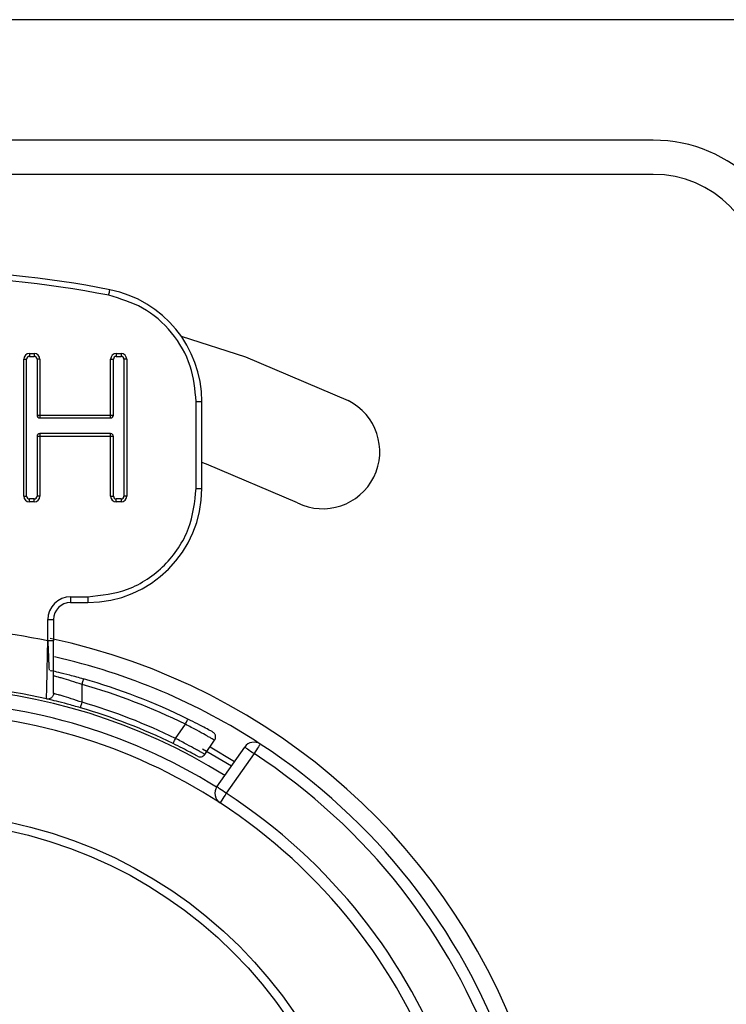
# Model space of a CAD drawing. Header units: millimetres. Extents: x 0 to 844, y -2 to 552.
# Tile 56 of 65: x 773.35 to 779.54, y 176.03 to 184.66. Entities that reach past the tile are written whole.
import ezdxf

# ---------------------------------------------------------------- set-up
doc = ezdxf.new("R2010")
doc.units = ezdxf.units.MM

msp = doc.modelspace()

# ---------------------------------------------------------------- linework, layer by layer
at = {"color": 7, "linetype": 'Continuous', "lineweight": 25}
for p, q in [((786.2219, 184.6645), (566.2219, 184.6645)), ((778.9041, 183.6083), (653.0218, 183.6083)), ((778.9041, 183.3083), (653.0218, 183.3083)), ((773.437, 181.7376), (773.4784, 181.7376)), ((773.437, 181.7376), (773.437, 181.7126)), ((773.437, 181.7126), (773.4784, 181.7126)), ((773.4784, 181.7376), (773.4784, 181.7126)), ((774.1984, 181.7376), (774.2398, 181.7376)), ((774.1984, 181.7376), (774.1984, 181.7126)), ((774.1984, 181.7126), (774.2398, 181.7126)), ((774.2398, 181.7376), (774.2398, 181.7126)), ((773.387, 180.4876), (773.387, 181.6876)), ((773.387, 181.6876), (773.412, 181.6876)), ((773.412, 180.4876), (773.412, 181.6876)), ((773.5284, 181.6876), (773.5034, 181.6876)), ((773.5034, 181.6876), (773.5034, 181.1983)), ((773.5284, 181.6876), (773.5284, 181.1983)), ((774.1484, 181.1983), (774.1484, 181.6876)), ((774.1484, 181.6876), (774.1734, 181.6876)), ((774.1734, 181.1983), (774.1734, 181.6876)), ((774.2898, 181.6876), (774.2648, 181.6876)), ((774.2648, 181.6876), (774.2648, 180.4876)), ((774.2898, 181.6876), (774.2898, 180.4876)), ((774.8979, 180.5551), (774.8979, 181.316)), ((774.8979, 181.316), (774.9479, 181.316)), ((774.9479, 180.5551), (774.9479, 181.316)), ((773.5034, 181.1983), (773.5284, 181.1983)), ((773.5284, 181.1983), (774.1484, 181.1983)), ((773.5284, 181.1983), (773.5284, 181.1733)), ((774.1484, 181.1733), (774.1484, 181.1983)), ((774.1484, 181.1983), (774.1734, 181.1983)), ((773.5284, 181.1733), (774.1484, 181.1733)), ((773.5284, 181.0363), (773.5284, 181.0113)), ((774.1484, 181.0363), (773.5284, 181.0363)), ((774.1484, 181.0113), (774.1484, 181.0363)), ((773.5284, 181.0113), (773.5034, 181.0113)), ((773.5034, 181.0113), (773.5034, 180.4876)), ((773.5284, 181.0113), (773.5284, 180.4876)), ((774.1484, 181.0113), (773.5284, 181.0113)), ((774.1484, 180.4876), (774.1484, 181.0113)), ((774.1734, 181.0113), (774.1484, 181.0113)), ((774.1734, 180.4876), (774.1734, 181.0113)), ((774.8979, 180.5551), (774.9479, 180.5551)), ((773.387, 180.4876), (773.412, 180.4876)), ((773.437, 180.4376), (773.437, 180.4626)), ((773.4784, 180.4626), (773.437, 180.4626)), ((773.4784, 180.4376), (773.437, 180.4376)), ((773.4784, 180.4376), (773.4784, 180.4626)), ((773.5284, 180.4876), (773.5034, 180.4876)), ((774.1484, 180.4876), (774.1734, 180.4876)), ((774.1984, 180.4376), (774.1984, 180.4626)), ((774.2398, 180.4626), (774.1984, 180.4626)), ((774.2398, 180.4376), (774.1984, 180.4376)), ((774.2398, 180.4626), (774.2398, 180.4376)), ((774.2898, 180.4876), (774.2648, 180.4876)), ((773.7979, 179.6051), (773.9479, 179.6051)), ((773.7979, 179.6051), (773.7979, 179.5551)), ((773.7979, 179.5551), (773.9479, 179.5551)), ((773.9479, 179.6051), (773.9479, 179.5551)), ((773.5979, 179.2187), (773.5979, 179.4051)), ((773.5979, 179.4051), (773.6479, 179.4051)), ((773.6479, 179.4051), (773.6479, 179.2187)), ((773.6179, 178.9577), (773.6185, 178.9579)), ((773.6193, 178.9581), (773.6329, 178.9553)), ((773.8979, 178.6803), (773.8979, 178.8363)), ((774.7172, 178.3634), (774.8043, 178.4878)), ((774.9733, 178.2235), (775.0598, 178.3471)), ((775.2064, 178.1206), (774.953, 178.2694)), ((775.0195, 178.2896), (775.2351, 178.1616)), ((775.0797, 177.9396), (775.3236, 178.2879)), ((775.4055, 178.2306), (775.1616, 177.8823))]:
    msp.add_line(p, q, dxfattribs=at)
at = {"color": 7, "linetype": 'Continuous', "lineweight": 25, "flags": 128}
for points in [[(774.1318, 182.248), (774.1337, 182.2576), (774.1355, 182.2668), (774.1372, 182.2753), (774.1386, 182.2827), (774.1398, 182.2888), (774.1407, 182.2934), (774.1413, 182.2962), (774.1415, 182.2971)], [(774.7667, 181.8902), (775.3289, 181.7094), (776.2295, 181.325)], [(775.7846, 180.4294), (774.99, 180.7686), (774.9479, 180.7836)], [(775.3236, 178.2879), (775.3252, 178.2868), (775.3298, 178.2836), (775.3374, 178.2783), (775.3476, 178.2711), (775.36, 178.2625), (775.3742, 178.2525), (775.3895, 178.2418), (775.4055, 178.2306)], [(775.4603, 178.3143), (775.4592, 178.3126), (775.4561, 178.3079), (775.451, 178.3002), (775.4442, 178.2898), (775.4359, 178.2771), (775.4265, 178.2626), (775.4162, 178.2469), (775.4055, 178.2306)], [(775.1616, 177.8823), (775.1456, 177.8935), (775.1303, 177.9042), (775.1161, 177.9141), (775.1037, 177.9228), (775.0935, 177.93), (775.0859, 177.9353), (775.0813, 177.9385), (775.0797, 177.9396)], [(775.1616, 177.8823), (775.151, 177.8659), (775.1407, 177.8502), (775.1313, 177.8357), (775.123, 177.823), (775.1163, 177.8126), (775.1112, 177.8048), (775.1081, 177.8001), (775.1071, 177.7985)]]:
    msp.add_lwpolyline(points, dxfattribs=at)
at = {"color": 7, "linetype": 'Continuous', "lineweight": 25}
for radius in [4, 3.925]:
    msp.add_circle((772.4479, 173.7126), radius, dxfattribs=at)
for centre, radius, start, end in [((778.9041, 182.3583), 1.25, 0, 90), ((778.9041, 182.3583), 0.95, 0, 90), ((772.4479, 173.7126), 8.75, 78.84006, 101.15994), ((772.4479, 173.7126), 8.7, 78.84006, 101.15994), ((773.9479, 181.316), 1, 0, 78.84006), ((773.437, 181.6876), 0.05, 90, 180), ((773.437, 181.6876), 0.025, 90, 180), ((773.4784, 181.6876), 0.05, 360, 90), ((773.4784, 181.6876), 0.025, 0, 90), ((774.1984, 181.6876), 0.05, 90, 180), ((774.1984, 181.6876), 0.025, 90, 180), ((774.2398, 181.6876), 0.05, 360, 90), ((774.2398, 181.6876), 0.025, 0, 90), ((776.0071, 180.8772), 0.5, 243.58332, 63.58332), ((773.5284, 181.1983), 0.025, 180, 270), ((774.1484, 181.1983), 0.025, 270, 0), ((773.5284, 181.0113), 0.025, 90, 180), ((774.1484, 181.0113), 0.025, 0, 90), ((773.9479, 180.5551), 1, 270, 360), ((773.437, 180.4876), 0.05, 180, 270), ((773.437, 180.4876), 0.025, 180, 270), ((773.4784, 180.4876), 0.05, 270, 360), ((773.4784, 180.4876), 0.025, 270, 360), ((774.1984, 180.4876), 0.05, 180, 270), ((774.1984, 180.4876), 0.025, 180, 270), ((774.2398, 180.4876), 0.05, 270, 360), ((774.2398, 180.4876), 0.025, 270, 360), ((773.7979, 179.4051), 0.2, 90, 180), ((773.7979, 179.4051), 0.15, 90, 180), ((772.4479, 173.7126), 5.625, 78.20302, 101.79698), ((772.4479, 173.7126), 5.65, 318.36685, 78.0432), ((772.4479, 173.7126), 5.5, 56.79049, 77.31012), ((772.4479, 173.7126), 5.375, 63.73547, 74.1988), ((772.4479, 173.7126), 5.125, 77.16041, 102.83959), ((772.4479, 173.7126), 5.325, 63.73547, 74.1988), ((772.4479, 173.7126), 5.125, 63.99074, 73.72826), ((772.4479, 173.7126), 5.175, 63.99074, 73.72826), ((772.4479, 173.7126), 4.875, 56.94351, 90), ((772.4479, 173.7126), 5.5, 123.20951, 56.79049), ((775.4055, 178.2306), 0.1, 56.79049, 145), ((772.4479, 173.7126), 5.4, 123.20951, 56.79049), ((775.1616, 177.8823), 0.1, 145, 236.94351), ((772.4479, 173.7126), 4.975, 123.05649, 56.94351), ((772.4479, 173.7126), 4.875, 123.05649, 56.94351)]:
    msp.add_arc(centre, radius, start, end, dxfattribs=at)
at = {"color": 8, "linetype": 'Continuous', "lineweight": 25}
for radius, start, end in [(5.1, 58.02035, 116.53973), (4.975, 58.0952, 90)]:
    msp.add_arc((772.4479, 173.7126), radius, start, end, dxfattribs=at)
at = {"color": 7, "linetype": 'Continuous', "lineweight": 25}
for points, knots in [([(774.8979, 181.316), (774.8876, 181.4217), (774.8664, 181.6397), (774.6957, 181.9307), (774.4432, 182.1545), (774.2335, 182.2175), (774.1318, 182.248)], [0, 0, 0, 0, 0.242455, 0.499999, 0.757544, 1, 1, 1, 1]), ([(773.9479, 179.6051), (774.0674, 179.6178), (774.2518, 179.6375), (774.4732, 179.7558), (774.6243, 179.8785), (774.7471, 180.0297), (774.8655, 180.2511), (774.8852, 180.4356), (774.8979, 180.5551)], [0, 0, 0, 0, 0.239445, 0.369632, 0.5, 0.630188, 0.760558, 1, 1, 1, 1]), ([(773.5868, 178.7094), (773.5869, 178.7164), (773.587, 178.7271), (773.5887, 178.792), (773.5901, 178.8662), (773.5929, 178.9348), (773.5929, 178.9758), (773.5929, 178.9771), (773.593, 178.982), (773.5933, 179.0008), (773.5945, 179.0765), (773.5964, 179.1557), (773.5979, 179.2187)], [0, 0, 0, 0, 0.239767, 0.368365, 0.502602, 0.680422, 0.680593, 0.68202, 0.686074, 0.70156, 0.762052, 1, 1, 1, 1]), ([(773.6479, 179.2187), (773.6472, 179.2187), (773.6457, 179.2187), (773.6341, 179.2187), (773.6176, 179.2187), (773.6045, 179.2187), (773.5979, 179.2187)], [0, 0, 0, 0, 0.249988, 0.500066, 0.750012, 1, 1, 1, 1]), ([(773.5979, 179.2187), (773.5988, 179.1958), (773.5999, 179.1661), (773.6013, 179.1343), (773.6031, 179.0935), (773.605, 179.0461), (773.6068, 179.0025), (773.6082, 178.9698), (773.6085, 178.9643), (773.6087, 178.9607)], [0, 0, 0, 0, 0.17252, 0.22367, 0.251305, 0.501079, 0.633912, 0.761364, 1, 1, 1, 1]), ([(773.6479, 178.7582), (773.6479, 178.7599), (773.6479, 178.7633), (773.6479, 178.8006), (773.6479, 178.8866), (773.6479, 179.0399), (773.6479, 179.1591), (773.6479, 179.2187)], [0, 0, 0, 0, 0.1253624, 0.2507318, 0.5002822, 0.7500587, 1, 1, 1, 1]), ([(773.9115, 178.8844), (773.871, 178.8956), (773.7913, 178.9176), (773.689, 178.9425), (773.6516, 178.951), (773.6339, 178.9551)], [0, 0, 0, 0, 0.3514016, 0.6911868, 1, 1, 1, 1]), ([(773.8979, 178.8363), (773.866, 178.8469), (773.8023, 178.868), (773.7322, 178.8886), (773.6896, 178.9006), (773.6658, 178.9071), (773.6507, 178.9111), (773.6488, 178.9116), (773.6479, 178.9119)], [0, 0, 0, 0, 0.250529, 0.50014, 0.627761, 0.753416, 0.877384, 1, 1, 1, 1]), ([(773.8979, 178.8363), (773.8997, 178.8426), (773.9033, 178.8552), (773.9078, 178.8711), (773.9109, 178.8823), (773.9113, 178.8837), (773.9115, 178.8844)], [0, 0, 0, 0, 0.25002, 0.500021, 0.750017, 1, 1, 1, 1]), ([(773.6479, 178.7582), (773.6477, 178.7544), (773.6472, 178.7469), (773.6433, 178.7363), (773.6373, 178.7267), (773.6294, 178.7187), (773.6198, 178.7127), (773.6092, 178.709), (773.5979, 178.7076), (773.5905, 178.7088), (773.5868, 178.7094)], [0, 0, 0, 0, 0.124995, 0.249995, 0.375027, 0.500015, 0.625013, 0.750007, 0.875007, 1, 1, 1, 1]), ([(773.8839, 178.6323), (773.8447, 178.6434), (773.7669, 178.6655), (773.6683, 178.6903), (773.6, 178.7064), (773.5912, 178.7084), (773.5868, 178.7094)], [0, 0, 0, 0, 0.25618, 0.508091, 0.75609, 1, 1, 1, 1]), ([(773.8979, 178.6803), (773.8659, 178.6912), (773.8022, 178.7129), (773.7321, 178.7342), (773.6895, 178.7465), (773.6658, 178.7532), (773.6507, 178.7574), (773.6488, 178.7579), (773.6479, 178.7582)], [0, 0, 0, 0, 0.251383, 0.50132, 0.628624, 0.753953, 0.877629, 1, 1, 1, 1]), ([(773.8839, 178.6323), (773.8841, 178.633), (773.8845, 178.6344), (773.8878, 178.6455), (773.8924, 178.6614), (773.8961, 178.674), (773.8979, 178.6803)], [0, 0, 0, 0, 0.24999, 0.499989, 0.75001, 1, 1, 1, 1]), ([(774.8043, 178.4878), (774.8072, 178.4937), (774.813, 178.5054), (774.8203, 178.5202), (774.8254, 178.5306), (774.8261, 178.532), (774.8264, 178.5326)], [0, 0, 0, 0, 0.249983, 0.500024, 0.750014, 1, 1, 1, 1]), ([(775.043, 178.4196), (775.0398, 178.4214), (775.0333, 178.425), (774.9833, 178.4522), (774.9119, 178.4899), (774.8549, 178.5184), (774.8264, 178.5326)], [0, 0, 0, 0, 0.249119, 0.498656, 0.748978, 1, 1, 1, 1]), ([(775.0598, 178.3471), (775.0588, 178.3477), (775.0566, 178.349), (775.0398, 178.3587), (775.0138, 178.3735), (774.9711, 178.3976), (774.9021, 178.4357), (774.8384, 178.4696), (774.8043, 178.4878)], [0, 0, 0, 0, 0.1329835, 0.2651946, 0.3966631, 0.5274813, 0.747113, 1, 1, 1, 1]), ([(774.6953, 178.3185), (774.6956, 178.3192), (774.6963, 178.3205), (774.7014, 178.3309), (774.7086, 178.3458), (774.7144, 178.3576), (774.7172, 178.3634)], [0, 0, 0, 0, 0.249988, 0.499976, 0.749997, 1, 1, 1, 1]), ([(774.9733, 178.2235), (774.9722, 178.2241), (774.9701, 178.2253), (774.9534, 178.2349), (774.9276, 178.2495), (774.885, 178.2735), (774.8158, 178.3114), (774.7516, 178.3453), (774.7172, 178.3634)], [0, 0, 0, 0, 0.132381, 0.263943, 0.39475, 0.524833, 0.745742, 1, 1, 1, 1]), ([(775.0598, 178.3471), (775.0617, 178.3501), (775.0653, 178.3561), (775.0683, 178.3662), (775.0692, 178.3767), (775.0679, 178.3872), (775.0645, 178.3971), (775.059, 178.4062), (775.0519, 178.414), (775.046, 178.4177), (775.043, 178.4196)], [0, 0, 0, 0, 0.124956, 0.249986, 0.374985, 0.499993, 0.624981, 0.749966, 0.874962, 1, 1, 1, 1]), ([(774.9083, 178.2083), (774.9052, 178.2101), (774.8988, 178.2135), (774.85, 178.2399), (774.7797, 178.2767), (774.7234, 178.3046), (774.6953, 178.3185)], [0, 0, 0, 0, 0.250678, 0.500865, 0.750524, 1, 1, 1, 1]), ([(774.9083, 178.2083), (774.914, 178.206), (774.9253, 178.2013), (774.9439, 178.2025), (774.9612, 178.2097), (774.9693, 178.2189), (774.9733, 178.2235)], [0, 0, 0, 0, 0.250009, 0.500058, 0.749955, 1, 1, 1, 1])]:
    msp.add_open_spline(points, degree=3, knots=knots, dxfattribs=at)

doc.saveas('drawing.dxf')
